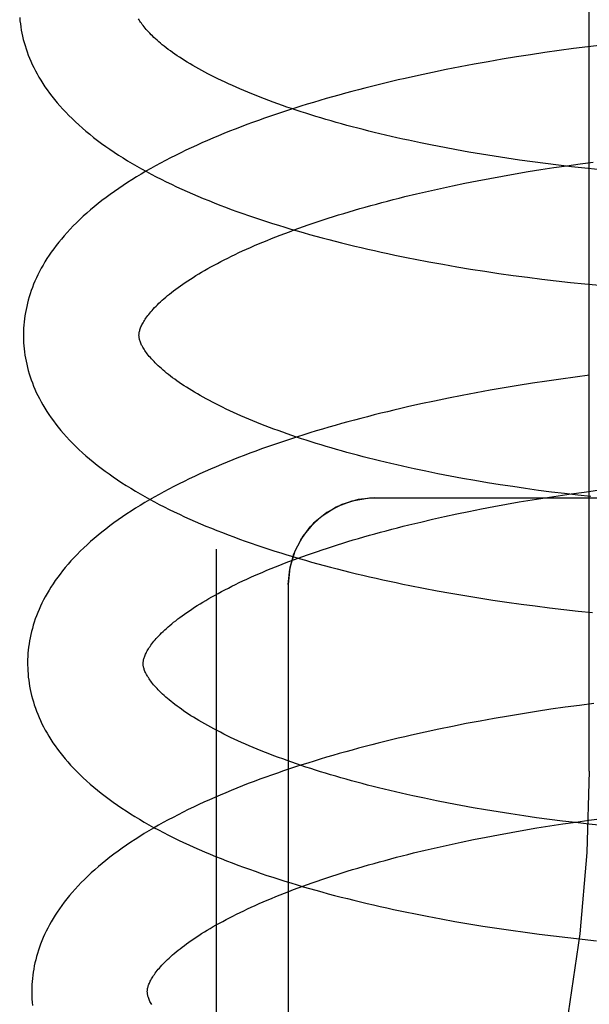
# Model space of a CAD drawing. Header units: inches. Extents: x 0 to 218, y 0 to 141.
# Tile 65 of 114: x 121.1029 to 121.2015, y 51.1309 to 51.3013. Entities that reach past the tile are written whole.
import ezdxf

# ---------------------------------------------------------------- set-up
doc = ezdxf.new("R2010")
doc.units = ezdxf.units.IN
doc.header["$LTSCALE"] = 11.987179
doc.header["$MEASUREMENT"] = 0
doc.linetypes.add('HIDDEN', pattern=[0.2, 0.1, -0.1])
doc.layers.add('DEFAULT_2', color=8, linetype='HIDDEN')

msp = doc.modelspace()

# ---------------------------------------------------------------- linework, layer by layer
at = {"layer": 'DEFAULT_2', "color": 8, "linetype": 'HIDDEN'}
for p, q in [((121.20141, 51.17129), (121.20141, 51.73379)), ((121.19874, 51.29631), (121.19625, 51.29598)), ((121.20122, 51.29663), (121.19874, 51.29631)), ((121.20371, 51.29693), (121.20122, 51.29663)), ((121.18639, 51.29447), (121.18394, 51.29405)), ((121.18884, 51.29487), (121.18639, 51.29447)), ((121.1913, 51.29526), (121.18884, 51.29487)), ((121.19377, 51.29563), (121.1913, 51.29526)), ((121.19625, 51.29598), (121.19377, 51.29563)), ((121.17669, 51.29269), (121.1743, 51.2922)), ((121.17909, 51.29316), (121.17669, 51.29269)), ((121.18151, 51.29361), (121.17909, 51.29316)), ((121.18394, 51.29405), (121.18151, 51.29361)), ((121.17193, 51.29169), (121.16958, 51.29117)), ((121.1743, 51.2922), (121.17193, 51.29169)), ((121.17429, 51.2796), (121.17222, 51.28002)), ((121.17639, 51.27919), (121.17429, 51.2796)), ((121.1785, 51.2788), (121.17639, 51.27919)), ((121.18064, 51.27842), (121.1785, 51.2788)), ((121.18281, 51.27805), (121.18064, 51.27842)), ((121.18499, 51.27769), (121.18281, 51.27805)), ((121.18719, 51.27736), (121.18499, 51.27769)), ((121.1894, 51.27703), (121.18719, 51.27736)), ((121.19163, 51.27672), (121.1894, 51.27703)), ((121.19388, 51.27642), (121.19163, 51.27672)), ((121.19309, 51.27539), (121.19534, 51.27573)), ((121.19613, 51.27614), (121.19388, 51.27642)), ((121.19534, 51.27573), (121.1976, 51.27606)), ((121.1984, 51.27587), (121.19613, 51.27614)), ((121.1976, 51.27606), (121.19987, 51.27638)), ((121.20067, 51.27562), (121.1984, 51.27587)), ((121.19987, 51.27638), (121.20215, 51.27668)), ((121.20295, 51.27539), (121.20067, 51.27562)), ((121.18424, 51.27387), (121.18643, 51.27427)), ((121.18643, 51.27427), (121.18864, 51.27466)), ((121.18864, 51.27466), (121.19086, 51.27503)), ((121.19086, 51.27503), (121.19309, 51.27539)), ((121.17569, 51.27213), (121.17779, 51.27259)), ((121.17779, 51.27259), (121.17992, 51.27303)), ((121.17992, 51.27303), (121.18207, 51.27345)), ((121.18207, 51.27345), (121.18424, 51.27387)), ((121.16954, 51.2707), (121.17156, 51.27119)), ((121.17156, 51.27119), (121.17361, 51.27167)), ((121.17361, 51.27167), (121.17569, 51.27213)), ((121.1737, 51.25943), (121.1761, 51.259)), ((121.1761, 51.259), (121.17851, 51.25858)), ((121.17851, 51.25858), (121.18093, 51.25818)), ((121.18093, 51.25818), (121.18337, 51.25779)), ((121.18337, 51.25779), (121.18582, 51.25743)), ((121.18582, 51.25743), (121.18829, 51.25708)), ((121.18829, 51.25708), (121.19076, 51.25675)), ((121.19076, 51.25675), (121.19324, 51.25644)), ((121.19324, 51.25644), (121.19572, 51.25614)), ((121.19572, 51.25614), (121.19822, 51.25586)), ((121.19822, 51.25586), (121.20071, 51.2556)), ((121.20071, 51.2556), (121.20321, 51.25536)), ((121.19163, 51.23841), (121.18917, 51.23802)), ((121.19409, 51.23878), (121.19163, 51.23841)), ((121.19656, 51.23913), (121.19409, 51.23878)), ((121.19903, 51.23947), (121.19656, 51.23913)), ((121.20151, 51.23979), (121.19903, 51.23947)), ((121.18187, 51.23676), (121.17946, 51.2363)), ((121.18429, 51.2372), (121.18187, 51.23676)), ((121.18673, 51.23762), (121.18429, 51.2372)), ((121.18917, 51.23802), (121.18673, 51.23762)), ((121.17233, 51.23483), (121.16999, 51.23431)), ((121.17469, 51.23534), (121.17233, 51.23483)), ((121.17707, 51.23583), (121.17469, 51.23534)), ((121.17946, 51.2363), (121.17707, 51.23583)), ((121.17527, 51.22276), (121.17319, 51.22318)), ((121.17737, 51.22235), (121.17527, 51.22276)), ((121.1795, 51.22196), (121.17737, 51.22235)), ((121.18165, 51.22158), (121.1795, 51.22196)), ((121.18382, 51.22121), (121.18165, 51.22158)), ((121.18601, 51.22086), (121.18382, 51.22121)), ((121.18821, 51.22052), (121.18601, 51.22086)), ((121.19044, 51.22019), (121.18821, 51.22052)), ((121.19268, 51.21988), (121.19044, 51.22019)), ((121.19493, 51.21959), (121.19268, 51.21988)), ((121.19719, 51.21931), (121.19493, 51.21959)), ((121.19832, 51.21927), (121.20059, 51.21959)), ((121.20059, 51.21959), (121.20287, 51.21989)), ((121.16437, 51.2186), (121.38437, 51.2186)), ((121.18715, 51.21748), (121.18935, 51.21787)), ((121.18935, 51.21787), (121.19158, 51.21824)), ((121.19158, 51.21824), (121.19381, 51.2186)), ((121.19381, 51.2186), (121.19606, 51.21894)), ((121.19606, 51.21894), (121.19832, 51.21927)), ((121.19946, 51.21904), (121.19719, 51.21931)), ((121.20174, 51.21879), (121.19946, 51.21904)), ((121.17851, 51.21579), (121.18064, 51.21623)), ((121.18064, 51.21623), (121.18279, 51.21666)), ((121.18279, 51.21666), (121.18496, 51.21708)), ((121.18496, 51.21708), (121.18715, 51.21748)), ((121.17025, 51.21391), (121.17228, 51.2144)), ((121.17228, 51.2144), (121.17433, 51.21487)), ((121.17433, 51.21487), (121.17641, 51.21534)), ((121.17641, 51.21534), (121.17851, 51.21579)), ((121.13687, 51.20971), (121.13687, 51.02038)), ((121.14937, 51.2036), (121.14937, 51.0307)), ((121.17274, 51.20296), (121.17511, 51.20252)), ((121.17511, 51.20252), (121.1775, 51.20209)), ((121.1775, 51.20209), (121.17991, 51.20167)), ((121.17991, 51.20167), (121.18233, 51.20128)), ((121.18233, 51.20128), (121.18476, 51.2009)), ((121.18476, 51.2009), (121.1872, 51.20054)), ((121.1872, 51.20054), (121.18966, 51.2002)), ((121.18966, 51.2002), (121.19212, 51.19988)), ((121.19212, 51.19988), (121.19459, 51.19957)), ((121.19459, 51.19957), (121.19707, 51.19928)), ((121.19707, 51.19928), (121.19955, 51.199)), ((121.19955, 51.199), (121.20204, 51.19875)), ((121.19481, 51.18199), (121.19235, 51.18162)), ((121.19728, 51.18234), (121.19481, 51.18199)), ((121.19976, 51.18268), (121.19728, 51.18234)), ((121.20224, 51.183), (121.19976, 51.18268)), ((121.18501, 51.1804), (121.18259, 51.17997)), ((121.18745, 51.18083), (121.18501, 51.1804)), ((121.18989, 51.18123), (121.18745, 51.18083)), ((121.19235, 51.18162), (121.18989, 51.18123)), ((121.17541, 51.17855), (121.17305, 51.17804)), ((121.17779, 51.17904), (121.17541, 51.17855)), ((121.18018, 51.17951), (121.17779, 51.17904)), ((121.18259, 51.17997), (121.18018, 51.17951)), ((121.17305, 51.17804), (121.1707, 51.17752)), ((121.17502, 51.16616), (121.17295, 51.16659)), ((121.17711, 51.16575), (121.17502, 51.16616)), ((121.17922, 51.16535), (121.17711, 51.16575)), ((121.18136, 51.16496), (121.17922, 51.16535)), ((121.18351, 51.16459), (121.18136, 51.16496)), ((121.18569, 51.16423), (121.18351, 51.16459)), ((121.18789, 51.16389), (121.18569, 51.16423)), ((121.19011, 51.16355), (121.18789, 51.16389)), ((121.19234, 51.16324), (121.19011, 51.16355)), ((121.19458, 51.16294), (121.19234, 51.16324)), ((121.19015, 51.16109), (121.19237, 51.16146)), ((121.19237, 51.16146), (121.19461, 51.16182)), ((121.19684, 51.16265), (121.19458, 51.16294)), ((121.19461, 51.16182), (121.19686, 51.16216)), ((121.1991, 51.16238), (121.19684, 51.16265)), ((121.19686, 51.16216), (121.19912, 51.16249)), ((121.20138, 51.16212), (121.1991, 51.16238)), ((121.19912, 51.16249), (121.20139, 51.16281)), ((121.20366, 51.16188), (121.20138, 51.16212)), ((121.20139, 51.16281), (121.20366, 51.16311)), ((121.18144, 51.15946), (121.18359, 51.15989)), ((121.18359, 51.15989), (121.18576, 51.1603)), ((121.18576, 51.1603), (121.18795, 51.1607)), ((121.18795, 51.1607), (121.19015, 51.16109)), ((121.17308, 51.15762), (121.17513, 51.1581)), ((121.17513, 51.1581), (121.17721, 51.15857)), ((121.17721, 51.15857), (121.17931, 51.15902)), ((121.17931, 51.15902), (121.18144, 51.15946)), ((121.17105, 51.15713), (121.17308, 51.15762)), ((121.17343, 51.14618), (121.17581, 51.14573)), ((121.17581, 51.14573), (121.1782, 51.1453)), ((121.1782, 51.1453), (121.1806, 51.14489)), ((121.1806, 51.14489), (121.18302, 51.14449)), ((121.18302, 51.14449), (121.18545, 51.14412)), ((121.18545, 51.14412), (121.18789, 51.14376)), ((121.18789, 51.14376), (121.19035, 51.14341)), ((121.19035, 51.14341), (121.19281, 51.14309)), ((121.19281, 51.14309), (121.19528, 51.14278)), ((121.19528, 51.14278), (121.19776, 51.14249)), ((121.19776, 51.14249), (121.20024, 51.14222)), ((121.20024, 51.14222), (121.20272, 51.14196))]:
    msp.add_line(p, q, dxfattribs=at)
for points in [[(121.10289, 51.30168), (121.10294, 51.30114), (121.103, 51.30061), (121.10308, 51.30007), (121.10317, 51.29953), (121.10327, 51.29899), (121.10338, 51.29845), (121.10351, 51.29792), (121.10366, 51.29738), (121.10381, 51.29684), (121.10399, 51.2963), (121.10417, 51.29575), (121.10437, 51.29521), (121.10459, 51.29467), (121.10482, 51.29413), (121.10506, 51.29358), (121.10533, 51.29304), (121.1056, 51.29249), (121.1059, 51.29194), (121.10621, 51.29139), (121.10654, 51.29084), (121.10689, 51.29029), (121.10725, 51.28973), (121.10763, 51.28918), (121.10804, 51.28863), (121.10846, 51.28807), (121.1089, 51.28752), (121.10935, 51.28696), (121.10983, 51.28641), (121.11033, 51.28585), (121.11085, 51.2853), (121.11139, 51.28475), (121.11194, 51.2842), (121.11252, 51.28365), (121.11312, 51.2831), (121.11373, 51.28256), (121.11436, 51.28202), (121.11501, 51.28149), (121.11568, 51.28096), (121.11636, 51.28043), (121.11706, 51.27991), (121.11778, 51.2794), (121.11851, 51.27889), (121.11925, 51.27839), (121.12001, 51.27789), (121.12078, 51.2774), (121.12156, 51.27692), (121.12235, 51.27644), (121.12316, 51.27597), (121.12398, 51.27551), (121.12481, 51.27505), (121.12565, 51.2746), (121.12651, 51.27415), (121.12737, 51.27371), (121.12825, 51.27328), (121.12913, 51.27285), (121.13003, 51.27242), (121.13093, 51.27201), (121.13185, 51.2716), (121.13277, 51.27119), (121.1337, 51.27079), (121.13465, 51.2704), (121.1356, 51.27001), (121.13656, 51.26962), (121.13753, 51.26924), (121.13851, 51.26887), (121.1395, 51.2685), (121.14049, 51.26814), (121.1415, 51.26778), (121.14251, 51.26743), (121.14353, 51.26708), (121.14456, 51.26674), (121.14559, 51.2664), (121.14664, 51.26606), (121.14769, 51.26574), (121.14875, 51.26541), (121.14981, 51.26509), (121.15089, 51.26478), (121.15197, 51.26447), (121.15306, 51.26416), (121.15415, 51.26386), (121.15526, 51.26356), (121.15636, 51.26327), (121.15748, 51.26299), (121.1586, 51.2627), (121.15973, 51.26242), (121.16086, 51.26215), (121.162, 51.26188), (121.16315, 51.26162), (121.1643, 51.26136), (121.16546, 51.2611), (121.16662, 51.26085), (121.16779, 51.2606), (121.16896, 51.26036), (121.17014, 51.26012), (121.17132, 51.25989), (121.1737, 51.25943)], [(121.17222, 51.28002), (121.17018, 51.28045), (121.16917, 51.28067), (121.16817, 51.2809), (121.16718, 51.28112), (121.16619, 51.28135), (121.16521, 51.28159), (121.16424, 51.28182), (121.16328, 51.28206), (121.16232, 51.2823), (121.16138, 51.28255), (121.16044, 51.28279), (121.15951, 51.28304), (121.15859, 51.28329), (121.15768, 51.28355), (121.15678, 51.28381), (121.15589, 51.28406), (121.15501, 51.28433), (121.15414, 51.28459), (121.15328, 51.28486), (121.15243, 51.28512), (121.15159, 51.28539), (121.15076, 51.28567), (121.14994, 51.28594), (121.14913, 51.28621), (121.14834, 51.28649), (121.14755, 51.28677), (121.14678, 51.28705), (121.14601, 51.28733), (121.14526, 51.28761), (121.14453, 51.2879), (121.1438, 51.28818), (121.14308, 51.28847), (121.14238, 51.28876), (121.14169, 51.28905), (121.14101, 51.28933), (121.14035, 51.28962), (121.13969, 51.28991), (121.13905, 51.2902), (121.13842, 51.2905), (121.13781, 51.29079), (121.1372, 51.29108), (121.13661, 51.29137), (121.13604, 51.29166), (121.13547, 51.29195), (121.13492, 51.29224), (121.13438, 51.29253), (121.13386, 51.29282), (121.13335, 51.29311), (121.13285, 51.2934), (121.13236, 51.29368), (121.13189, 51.29397), (121.13143, 51.29425), (121.13099, 51.29453), (121.13056, 51.29481), (121.13014, 51.29509), (121.12973, 51.29537), (121.12934, 51.29564), (121.12896, 51.29592), (121.1286, 51.29619), (121.12824, 51.29646), (121.1279, 51.29672), (121.12757, 51.29698), (121.12726, 51.29724), (121.12695, 51.2975), (121.12666, 51.29776), (121.12638, 51.29801), (121.12612, 51.29825), (121.12586, 51.2985), (121.12562, 51.29873), (121.12539, 51.29897), (121.12517, 51.2992), (121.12497, 51.29943), (121.12477, 51.29965), (121.12458, 51.29987), (121.12441, 51.30008), (121.12424, 51.3003), (121.12409, 51.3005), (121.12394, 51.3007), (121.12381, 51.3009), (121.12368, 51.30109), (121.12357, 51.30128), (121.12346, 51.30147)], [(121.16958, 51.29117), (121.16841, 51.2909), (121.16724, 51.29063), (121.16609, 51.29035), (121.16493, 51.29007), (121.16378, 51.28979), (121.16264, 51.2895), (121.1615, 51.2892), (121.16037, 51.2889), (121.15925, 51.2886), (121.15813, 51.28829), (121.15702, 51.28798), (121.15591, 51.28767), (121.15481, 51.28735), (121.15372, 51.28702), (121.15264, 51.28669), (121.15156, 51.28636), (121.15049, 51.28602), (121.14942, 51.28568), (121.14837, 51.28534), (121.14732, 51.28498), (121.14628, 51.28463), (121.14525, 51.28427), (121.14422, 51.2839), (121.1432, 51.28353), (121.14219, 51.28316), (121.14119, 51.28278), (121.1402, 51.2824), (121.13922, 51.28201), (121.13824, 51.28162), (121.13727, 51.28122), (121.13632, 51.28082), (121.13537, 51.28041), (121.13443, 51.27999), (121.1335, 51.27958), (121.13258, 51.27915), (121.13166, 51.27872), (121.13076, 51.27829), (121.12987, 51.27785), (121.12899, 51.2774), (121.12812, 51.27695), (121.12726, 51.2765), (121.12641, 51.27604), (121.12557, 51.27557), (121.12474, 51.27509), (121.12392, 51.27462), (121.12312, 51.27413), (121.12232, 51.27364), (121.12154, 51.27314), (121.12077, 51.27264), (121.12002, 51.27213), (121.11927, 51.27161), (121.11854, 51.27109), (121.11783, 51.27056), (121.11713, 51.27003), (121.11644, 51.26949), (121.11578, 51.26895), (121.11513, 51.26841), (121.11449, 51.26786), (121.11388, 51.2673), (121.11328, 51.26675), (121.1127, 51.26619), (121.11214, 51.26563), (121.1116, 51.26507), (121.11108, 51.2645), (121.11058, 51.26394), (121.1101, 51.26337), (121.10964, 51.26281), (121.10919, 51.26224), (121.10877, 51.26167), (121.10836, 51.26111), (121.10798, 51.26055), (121.10761, 51.25998), (121.10726, 51.25942), (121.10693, 51.25886), (121.10662, 51.2583), (121.10632, 51.25775), (121.10604, 51.25719), (121.10578, 51.25664), (121.10553, 51.25609), (121.1053, 51.25554), (121.10508, 51.25499), (121.10488, 51.25444), (121.1047, 51.25389), (121.10452, 51.25335), (121.10437, 51.2528), (121.10422, 51.25226), (121.1041, 51.25172), (121.10398, 51.25118), (121.10388, 51.25064), (121.10379, 51.2501), (121.10371, 51.24956), (121.10365, 51.24902), (121.1036, 51.24848), (121.10357, 51.24794), (121.10354, 51.24741), (121.10353, 51.24687), (121.10353, 51.24642)], [(121.12353, 51.24668), (121.12353, 51.24678), (121.12354, 51.2469), (121.12355, 51.24701), (121.12357, 51.24713), (121.12359, 51.24726), (121.12362, 51.24739), (121.12365, 51.24753), (121.12369, 51.24768), (121.12375, 51.24783), (121.1238, 51.24799), (121.12387, 51.24816), (121.12395, 51.24833), (121.12404, 51.24851), (121.12413, 51.24869), (121.12423, 51.24888), (121.12435, 51.24908), (121.12447, 51.24927), (121.1246, 51.24948), (121.12474, 51.24968), (121.12489, 51.24989), (121.12505, 51.25011), (121.12522, 51.25033), (121.1254, 51.25055), (121.12559, 51.25078), (121.1258, 51.25102), (121.12601, 51.25125), (121.12624, 51.2515), (121.12648, 51.25174), (121.12673, 51.25199), (121.12699, 51.25225), (121.12726, 51.25251), (121.12755, 51.25277), (121.12784, 51.25303), (121.12815, 51.2533), (121.12848, 51.25357), (121.12881, 51.25385), (121.12916, 51.25413), (121.12952, 51.25441), (121.1299, 51.25469), (121.13029, 51.25498), (121.13069, 51.25526), (121.1311, 51.25556), (121.13153, 51.25585), (121.13197, 51.25614), (121.13242, 51.25644), (121.13289, 51.25674), (121.13337, 51.25703), (121.13386, 51.25733), (121.13437, 51.25764), (121.13489, 51.25794), (121.13542, 51.25824), (121.13597, 51.25855), (121.13653, 51.25885), (121.1371, 51.25916), (121.13769, 51.25947), (121.13829, 51.25978), (121.1389, 51.26008), (121.13952, 51.26039), (121.14016, 51.2607), (121.14081, 51.26101), (121.14147, 51.26131), (121.14214, 51.26162), (121.14283, 51.26193), (121.14353, 51.26223), (121.14424, 51.26254), (121.14496, 51.26284), (121.1457, 51.26314), (121.14645, 51.26345), (121.1472, 51.26375), (121.14798, 51.26405), (121.14876, 51.26435), (121.14955, 51.26464), (121.15036, 51.26494), (121.15117, 51.26524), (121.152, 51.26553), (121.15283, 51.26582), (121.15368, 51.26611), (121.15454, 51.2664), (121.15541, 51.26668), (121.15629, 51.26697), (121.15717, 51.26725), (121.15807, 51.26753), (121.15898, 51.26781), (121.15989, 51.26808), (121.16082, 51.26835), (121.16175, 51.26863), (121.1627, 51.26889), (121.16365, 51.26916), (121.16461, 51.26942), (121.16558, 51.26968), (121.16656, 51.26994), (121.16754, 51.2702), (121.16854, 51.27045), (121.16954, 51.2707)], [(121.17319, 51.22318), (121.17115, 51.22361), (121.17013, 51.22383), (121.16913, 51.22405), (121.16813, 51.22428), (121.16714, 51.22451), (121.16615, 51.22474), (121.16518, 51.22498), (121.16421, 51.22522), (121.16325, 51.22546), (121.1623, 51.2257), (121.16136, 51.22595), (121.16043, 51.2262), (121.1595, 51.22645), (121.15859, 51.22671), (121.15769, 51.22696), (121.15679, 51.22722), (121.15591, 51.22748), (121.15503, 51.22775), (121.15417, 51.22801), (121.15331, 51.22828), (121.15247, 51.22855), (121.15164, 51.22882), (121.15081, 51.2291), (121.15, 51.22937), (121.1492, 51.22965), (121.14841, 51.22993), (121.14763, 51.23021), (121.14687, 51.23049), (121.14611, 51.23078), (121.14537, 51.23106), (121.14464, 51.23135), (121.14392, 51.23163), (121.14321, 51.23192), (121.14252, 51.23221), (121.14184, 51.2325), (121.14117, 51.23279), (121.14051, 51.23308), (121.13987, 51.23337), (121.13924, 51.23366), (121.13862, 51.23395), (121.13801, 51.23425), (121.13742, 51.23454), (121.13683, 51.23483), (121.13627, 51.23512), (121.13571, 51.23541), (121.13517, 51.2357), (121.13464, 51.23599), (121.13413, 51.23628), (121.13363, 51.23657), (121.13314, 51.23686), (121.13267, 51.23714), (121.13221, 51.23743), (121.13176, 51.23771), (121.13133, 51.23799), (121.13091, 51.23827), (121.1305, 51.23855), (121.1301, 51.23882), (121.12972, 51.2391), (121.12935, 51.23937), (121.12899, 51.23964), (121.12865, 51.23991), (121.12832, 51.24017), (121.12801, 51.24043), (121.1277, 51.24069), (121.12741, 51.24094), (121.12713, 51.24119), (121.12686, 51.24144), (121.12661, 51.24168), (121.12636, 51.24192), (121.12613, 51.24216), (121.12591, 51.24239), (121.1257, 51.24262), (121.1255, 51.24285), (121.12531, 51.24307), (121.12514, 51.24328), (121.12497, 51.24349), (121.12482, 51.2437), (121.12467, 51.2439), (121.12454, 51.2441), (121.12441, 51.2443), (121.12429, 51.24449), (121.12418, 51.24467), (121.12408, 51.24486), (121.12399, 51.24503), (121.12391, 51.2452), (121.12384, 51.24537), (121.12378, 51.24553), (121.12372, 51.24568), (121.12367, 51.24582), (121.12364, 51.24596), (121.1236, 51.24609), (121.12358, 51.24622), (121.12356, 51.24634), (121.12355, 51.24646), (121.12354, 51.24657), (121.12353, 51.24668)], [(121.10353, 51.24642), (121.10355, 51.24597), (121.10357, 51.24543), (121.10361, 51.2449), (121.10366, 51.24436), (121.10372, 51.24383), (121.10379, 51.24329), (121.10388, 51.24276), (121.10398, 51.24222), (121.1041, 51.24169), (121.10423, 51.24115), (121.10437, 51.24061), (121.10453, 51.24007), (121.1047, 51.23954), (121.10488, 51.239), (121.10508, 51.23846), (121.10529, 51.23792), (121.10552, 51.23738), (121.10576, 51.23683), (121.10602, 51.23629), (121.1063, 51.23575), (121.10659, 51.2352), (121.1069, 51.23465), (121.10723, 51.2341), (121.10757, 51.23355), (121.10793, 51.233), (121.10831, 51.23245), (121.10871, 51.2319), (121.10912, 51.23135), (121.10956, 51.23079), (121.11002, 51.23024), (121.11049, 51.22969), (121.11098, 51.22914), (121.1115, 51.22858), (121.11203, 51.22803), (121.11258, 51.22749), (121.11315, 51.22694), (121.11374, 51.2264), (121.11435, 51.22586), (121.11498, 51.22532), (121.11562, 51.22479), (121.11628, 51.22426), (121.11696, 51.22374), (121.11765, 51.22322), (121.11836, 51.22271), (121.11908, 51.2222), (121.11982, 51.2217), (121.12057, 51.2212), (121.12133, 51.22071), (121.12211, 51.22023), (121.1229, 51.21975), (121.12371, 51.21928), (121.12452, 51.21882), (121.12535, 51.21836), (121.12619, 51.21791), (121.12703, 51.21746), (121.12789, 51.21702), (121.12876, 51.21659), (121.12964, 51.21616), (121.13052, 51.21574), (121.13142, 51.21532), (121.13233, 51.21491), (121.13325, 51.2145), (121.13418, 51.2141), (121.13511, 51.21371), (121.13606, 51.21332), (121.13701, 51.21294), (121.13798, 51.21256), (121.13895, 51.21219), (121.13993, 51.21182), (121.14092, 51.21145), (121.14192, 51.2111), (121.14292, 51.21074), (121.14394, 51.21039), (121.14496, 51.21005), (121.14599, 51.20971), (121.14702, 51.20938), (121.14807, 51.20905), (121.14912, 51.20873), (121.15018, 51.20841), (121.15125, 51.20809), (121.15232, 51.20778), (121.1534, 51.20747), (121.15449, 51.20717), (121.15559, 51.20688), (121.15669, 51.20658), (121.1578, 51.2063), (121.15891, 51.20601), (121.16003, 51.20573), (121.16116, 51.20546), (121.16229, 51.20519), (121.16343, 51.20493), (121.16458, 51.20466), (121.16573, 51.20441), (121.16688, 51.20416), (121.16804, 51.20391), (121.16921, 51.20367), (121.17038, 51.20343), (121.17274, 51.20296)], [(121.16999, 51.23431), (121.16882, 51.23404), (121.16766, 51.23377), (121.16651, 51.23349), (121.16536, 51.23321), (121.16422, 51.23292), (121.16308, 51.23263), (121.16195, 51.23234), (121.16082, 51.23204), (121.1597, 51.23174), (121.15859, 51.23143), (121.15748, 51.23112), (121.15638, 51.2308), (121.15529, 51.23048), (121.1542, 51.23016), (121.15312, 51.22983), (121.15204, 51.2295), (121.15098, 51.22916), (121.14992, 51.22882), (121.14887, 51.22847), (121.14782, 51.22812), (121.14679, 51.22776), (121.14576, 51.2274), (121.14474, 51.22704), (121.14373, 51.22667), (121.14272, 51.2263), (121.14173, 51.22592), (121.14074, 51.22554), (121.13976, 51.22515), (121.13879, 51.22475), (121.13783, 51.22436), (121.13687, 51.22395), (121.13593, 51.22355), (121.13499, 51.22313), (121.13407, 51.22272), (121.13315, 51.22229), (121.13224, 51.22186), (121.13134, 51.22143), (121.13046, 51.22099), (121.12958, 51.22055), (121.12871, 51.2201), (121.12785, 51.21964), (121.12701, 51.21918), (121.12617, 51.21871), (121.12535, 51.21824), (121.12454, 51.21776), (121.12373, 51.21728), (121.12294, 51.21679), (121.12217, 51.21629), (121.1214, 51.21579), (121.12065, 51.21528), (121.11991, 51.21476), (121.11919, 51.21424), (121.11848, 51.21372), (121.11778, 51.21319), (121.1171, 51.21265), (121.11644, 51.21211), (121.11579, 51.21157), (121.11516, 51.21102), (121.11455, 51.21047), (121.11396, 51.20991), (121.11338, 51.20935), (121.11282, 51.20879), (121.11228, 51.20823), (121.11176, 51.20766), (121.11126, 51.2071), (121.11078, 51.20653), (121.11032, 51.20597), (121.10988, 51.2054), (121.10946, 51.20484), (121.10905, 51.20427), (121.10867, 51.20371), (121.1083, 51.20315), (121.10796, 51.20259), (121.10763, 51.20203), (121.10732, 51.20147), (121.10702, 51.20092), (121.10674, 51.20037), (121.10648, 51.19982), (121.10624, 51.19927), (121.10601, 51.19872), (121.10579, 51.19817), (121.10559, 51.19762), (121.10541, 51.19708), (121.10524, 51.19654), (121.10508, 51.19599), (121.10494, 51.19545), (121.10481, 51.19491), (121.1047, 51.19437), (121.1046, 51.19383), (121.10451, 51.1933), (121.10443, 51.19276), (121.10437, 51.19222), (121.10432, 51.19168), (121.10429, 51.19115), (121.10426, 51.19061), (121.10425, 51.19008), (121.10426, 51.18963)], [(121.14937, 51.2036), (121.14961, 51.20626), (121.15034, 51.20889), (121.15152, 51.21134), (121.15316, 51.21356), (121.15522, 51.21548), (121.15766, 51.21702), (121.16044, 51.21807), (121.16341, 51.21857), (121.16437, 51.2186)], [(121.16437, 51.2186), (121.16144, 51.21831), (121.15862, 51.21745), (121.15603, 51.21607), (121.15376, 51.2142), (121.1519, 51.21193), (121.15052, 51.20934), (121.14966, 51.20653), (121.14937, 51.2036)], [(121.12425, 51.18988), (121.12425, 51.18999), (121.12426, 51.1901), (121.12427, 51.19022), (121.12429, 51.19034), (121.12431, 51.19047), (121.12434, 51.1906), (121.12437, 51.19074), (121.12442, 51.19088), (121.12447, 51.19104), (121.12453, 51.1912), (121.12459, 51.19136), (121.12467, 51.19154), (121.12476, 51.19172), (121.12485, 51.1919), (121.12496, 51.19209), (121.12507, 51.19229), (121.12519, 51.19248), (121.12532, 51.19269), (121.12546, 51.19289), (121.12561, 51.1931), (121.12577, 51.19332), (121.12594, 51.19354), (121.12612, 51.19376), (121.12631, 51.19399), (121.12652, 51.19422), (121.12673, 51.19446), (121.12696, 51.19471), (121.1272, 51.19495), (121.12745, 51.1952), (121.12771, 51.19546), (121.12798, 51.19572), (121.12827, 51.19598), (121.12856, 51.19624), (121.12887, 51.19651), (121.1292, 51.19678), (121.12953, 51.19706), (121.12988, 51.19733), (121.13024, 51.19762), (121.13062, 51.1979), (121.13101, 51.19819), (121.13141, 51.19847), (121.13182, 51.19876), (121.13225, 51.19906), (121.13269, 51.19935), (121.13314, 51.19965), (121.13361, 51.19994), (121.13409, 51.20024), (121.13458, 51.20054), (121.13509, 51.20084), (121.13561, 51.20115), (121.13614, 51.20145), (121.13669, 51.20176), (121.13725, 51.20206), (121.13782, 51.20237), (121.13841, 51.20268), (121.13901, 51.20298), (121.13962, 51.20329), (121.14024, 51.2036), (121.14088, 51.20391), (121.14153, 51.20421), (121.14219, 51.20452), (121.14286, 51.20483), (121.14355, 51.20513), (121.14425, 51.20544), (121.14496, 51.20574), (121.14568, 51.20605), (121.14642, 51.20635), (121.14717, 51.20665), (121.14792, 51.20696), (121.14869, 51.20726), (121.14948, 51.20755), (121.15027, 51.20785), (121.15107, 51.20815), (121.15189, 51.20844), (121.15272, 51.20874), (121.15355, 51.20903), (121.1544, 51.20932), (121.15526, 51.20961), (121.15613, 51.20989), (121.157, 51.21018), (121.15789, 51.21046), (121.15879, 51.21074), (121.1597, 51.21101), (121.16061, 51.21129), (121.16154, 51.21156), (121.16247, 51.21183), (121.16342, 51.2121), (121.16437, 51.21237), (121.16533, 51.21263), (121.1663, 51.21289), (121.16728, 51.21315), (121.16826, 51.2134), (121.16925, 51.21366), (121.17025, 51.21391)], [(121.10426, 51.18963), (121.10427, 51.18918), (121.10429, 51.18864), (121.10433, 51.18811), (121.10438, 51.18757), (121.10444, 51.18704), (121.10451, 51.1865), (121.1046, 51.18597), (121.1047, 51.18543), (121.10482, 51.1849), (121.10495, 51.18436), (121.10509, 51.18382), (121.10525, 51.18329), (121.10541, 51.18275), (121.1056, 51.18221), (121.1058, 51.18167), (121.10601, 51.18113), (121.10624, 51.18059), (121.10648, 51.18005), (121.10674, 51.1795), (121.10702, 51.17896), (121.10731, 51.17841), (121.10762, 51.17787), (121.10794, 51.17732), (121.10829, 51.17677), (121.10865, 51.17622), (121.10903, 51.17566), (121.10943, 51.17511), (121.10984, 51.17456), (121.11028, 51.174), (121.11073, 51.17345), (121.11121, 51.1729), (121.1117, 51.17234), (121.11222, 51.17179), (121.11275, 51.17124), (121.11331, 51.17069), (121.11388, 51.17015), (121.11447, 51.1696), (121.11508, 51.16906), (121.1157, 51.16852), (121.11635, 51.16799), (121.11701, 51.16746), (121.11768, 51.16694), (121.11838, 51.16642), (121.11908, 51.16591), (121.11981, 51.16541), (121.12054, 51.1649), (121.12129, 51.16441), (121.12206, 51.16392), (121.12284, 51.16344), (121.12363, 51.16296), (121.12443, 51.16249), (121.12524, 51.16203), (121.12607, 51.16157), (121.1269, 51.16112), (121.12775, 51.16067), (121.12861, 51.16023), (121.12947, 51.1598), (121.13035, 51.15937), (121.13124, 51.15895), (121.13214, 51.15853), (121.13305, 51.15812), (121.13396, 51.15772), (121.13489, 51.15732), (121.13583, 51.15692), (121.13677, 51.15653), (121.13773, 51.15615), (121.13869, 51.15577), (121.13966, 51.1554), (121.14064, 51.15503), (121.14163, 51.15467), (121.14263, 51.15431), (121.14363, 51.15396), (121.14465, 51.15361), (121.14567, 51.15326), (121.1467, 51.15293), (121.14773, 51.15259), (121.14878, 51.15226), (121.14983, 51.15194), (121.15089, 51.15162), (121.15195, 51.1513), (121.15303, 51.15099), (121.15411, 51.15069), (121.1552, 51.15039), (121.15629, 51.15009), (121.15739, 51.1498), (121.1585, 51.14951), (121.15962, 51.14923), (121.16074, 51.14895), (121.16186, 51.14867), (121.163, 51.1484), (121.16413, 51.14814), (121.16528, 51.14788), (121.16643, 51.14762), (121.16758, 51.14737), (121.16874, 51.14712), (121.16991, 51.14688), (121.17108, 51.14664), (121.17343, 51.14618)], [(121.17295, 51.16659), (121.17092, 51.16702), (121.16991, 51.16725), (121.16891, 51.16747), (121.16792, 51.1677), (121.16694, 51.16794), (121.16596, 51.16817), (121.165, 51.16841), (121.16404, 51.16865), (121.16309, 51.16889), (121.16215, 51.16914), (121.16122, 51.16939), (121.16029, 51.16964), (121.15938, 51.16989), (121.15847, 51.17015), (121.15758, 51.17041), (121.15669, 51.17067), (121.15582, 51.17093), (121.15495, 51.1712), (121.1541, 51.17147), (121.15326, 51.17174), (121.15242, 51.17201), (121.1516, 51.17228), (121.15079, 51.17256), (121.14998, 51.17284), (121.14919, 51.17312), (121.14842, 51.1734), (121.14765, 51.17368), (121.14689, 51.17396), (121.14615, 51.17424), (121.14542, 51.17453), (121.1447, 51.17482), (121.144, 51.1751), (121.1433, 51.17539), (121.14262, 51.17568), (121.14195, 51.17597), (121.14129, 51.17626), (121.14064, 51.17655), (121.14001, 51.17684), (121.13939, 51.17714), (121.13878, 51.17743), (121.13819, 51.17772), (121.13761, 51.17801), (121.13704, 51.1783), (121.13649, 51.17859), (121.13594, 51.17888), (121.13542, 51.17917), (121.1349, 51.17946), (121.1344, 51.17975), (121.13391, 51.18004), (121.13343, 51.18032), (121.13297, 51.18061), (121.13252, 51.18089), (121.13209, 51.18117), (121.13166, 51.18145), (121.13126, 51.18173), (121.13086, 51.18201), (121.13048, 51.18228), (121.13011, 51.18255), (121.12975, 51.18282), (121.12941, 51.18309), (121.12908, 51.18335), (121.12876, 51.18361), (121.12845, 51.18387), (121.12816, 51.18412), (121.12788, 51.18438), (121.12761, 51.18462), (121.12735, 51.18487), (121.12711, 51.18511), (121.12687, 51.18534), (121.12665, 51.18558), (121.12644, 51.1858), (121.12624, 51.18603), (121.12606, 51.18625), (121.12588, 51.18646), (121.12571, 51.18668), (121.12556, 51.18688), (121.12541, 51.18709), (121.12527, 51.18728), (121.12515, 51.18748), (121.12503, 51.18767), (121.12492, 51.18785), (121.12482, 51.18804), (121.12472, 51.18822), (121.12464, 51.18839), (121.12457, 51.18856), (121.1245, 51.18872), (121.12445, 51.18887), (121.1244, 51.18902), (121.12436, 51.18916), (121.12433, 51.18929), (121.1243, 51.18942), (121.12428, 51.18954), (121.12427, 51.18966), (121.12426, 51.18978), (121.12425, 51.18989)], [(121.1707, 51.17752), (121.16954, 51.17725), (121.16838, 51.17698), (121.16723, 51.1767), (121.16608, 51.17642), (121.16493, 51.17613), (121.1638, 51.17584), (121.16266, 51.17555), (121.16154, 51.17525), (121.16042, 51.17495), (121.1593, 51.17464), (121.1582, 51.17433), (121.1571, 51.17401), (121.156, 51.17369), (121.15491, 51.17337), (121.15383, 51.17304), (121.15276, 51.1727), (121.15169, 51.17237), (121.15064, 51.17202), (121.14958, 51.17168), (121.14854, 51.17133), (121.1475, 51.17097), (121.14648, 51.17061), (121.14546, 51.17025), (121.14444, 51.16988), (121.14344, 51.1695), (121.14244, 51.16913), (121.14145, 51.16874), (121.14047, 51.16835), (121.1395, 51.16796), (121.13854, 51.16756), (121.13759, 51.16716), (121.13664, 51.16675), (121.13571, 51.16634), (121.13478, 51.16592), (121.13386, 51.1655), (121.13296, 51.16507), (121.13206, 51.16464), (121.13117, 51.1642), (121.13029, 51.16375), (121.12943, 51.1633), (121.12857, 51.16285), (121.12772, 51.16238), (121.12689, 51.16192), (121.12606, 51.16144), (121.12525, 51.16097), (121.12445, 51.16048), (121.12366, 51.15999), (121.12288, 51.15949), (121.12212, 51.15899), (121.12137, 51.15848), (121.12063, 51.15797), (121.11991, 51.15745), (121.1192, 51.15693), (121.1185, 51.1564), (121.11782, 51.15586), (121.11716, 51.15532), (121.11651, 51.15478), (121.11588, 51.15423), (121.11527, 51.15368), (121.11467, 51.15312), (121.1141, 51.15256), (121.11354, 51.152), (121.113, 51.15144), (121.11248, 51.15088), (121.11198, 51.15031), (121.1115, 51.14975), (121.11104, 51.14918), (121.1106, 51.14861), (121.11018, 51.14805), (121.10978, 51.14749), (121.10939, 51.14692), (121.10902, 51.14636), (121.10868, 51.1458), (121.10835, 51.14524), (121.10804, 51.14468), (121.10774, 51.14413), (121.10746, 51.14358), (121.1072, 51.14303), (121.10696, 51.14248), (121.10673, 51.14193), (121.10651, 51.14138), (121.10631, 51.14083), (121.10613, 51.14029), (121.10596, 51.13975), (121.1058, 51.1392), (121.10566, 51.13866), (121.10553, 51.13812), (121.10542, 51.13758), (121.10532, 51.13704), (121.10523, 51.13651), (121.10515, 51.13597), (121.10509, 51.13543), (121.10504, 51.13489), (121.10501, 51.13436), (121.10498, 51.13382), (121.10497, 51.13328), (121.10498, 51.13284)], [(121.20141, 51.17129), (121.20102, 51.1572), (121.19983, 51.14317), (121.19783, 51.12941), (121.19498, 51.116), (121.19116, 51.10286), (121.18648, 51.09074), (121.18109, 51.08006), (121.17506, 51.07085), (121.16856, 51.06324), (121.16158, 51.05707), (121.15422, 51.05232), (121.14653, 51.04895), (121.13866, 51.04695), (121.13076, 51.04629)], [(121.12497, 51.13309), (121.12497, 51.1332), (121.12498, 51.13332), (121.12499, 51.13344), (121.12501, 51.13357), (121.12503, 51.1337), (121.12506, 51.13383), (121.1251, 51.13397), (121.12514, 51.13412), (121.1252, 51.13428), (121.12526, 51.13444), (121.12533, 51.1346), (121.1254, 51.13478), (121.12549, 51.13496), (121.12559, 51.13514), (121.12569, 51.13533), (121.1258, 51.13552), (121.12592, 51.13572), (121.12606, 51.13592), (121.1262, 51.13612), (121.12635, 51.13633), (121.12651, 51.13655), (121.12668, 51.13677), (121.12686, 51.137), (121.12706, 51.13723), (121.12726, 51.13746), (121.12748, 51.1377), (121.1277, 51.13794), (121.12794, 51.13819), (121.12819, 51.13844), (121.12846, 51.13869), (121.12873, 51.13895), (121.12902, 51.13921), (121.12932, 51.13948), (121.12963, 51.13975), (121.12995, 51.14002), (121.13029, 51.14029), (121.13064, 51.14057), (121.131, 51.14085), (121.13138, 51.14114), (121.13177, 51.14142), (121.13217, 51.14171), (121.13258, 51.142), (121.13301, 51.14229), (121.13345, 51.14259), (121.13391, 51.14288), (121.13437, 51.14318), (121.13485, 51.14348), (121.13535, 51.14378), (121.13586, 51.14408), (121.13638, 51.14439), (121.13691, 51.14469), (121.13746, 51.145), (121.13802, 51.1453), (121.1386, 51.14561), (121.13918, 51.14592), (121.13978, 51.14622), (121.14039, 51.14653), (121.14102, 51.14684), (121.14166, 51.14714), (121.14231, 51.14745), (121.14297, 51.14776), (121.14365, 51.14806), (121.14433, 51.14837), (121.14503, 51.14868), (121.14574, 51.14898), (121.14647, 51.14928), (121.1472, 51.14959), (121.14795, 51.14989), (121.14871, 51.15019), (121.14948, 51.15049), (121.15027, 51.15079), (121.15106, 51.15109), (121.15186, 51.15138), (121.15268, 51.15168), (121.15351, 51.15197), (121.15435, 51.15226), (121.15519, 51.15255), (121.15605, 51.15284), (121.15692, 51.15312), (121.1578, 51.15341), (121.15869, 51.15369), (121.15958, 51.15397), (121.16049, 51.15425), (121.16141, 51.15452), (121.16233, 51.15479), (121.16327, 51.15506), (121.16421, 51.15533), (121.16517, 51.1556), (121.16613, 51.15586), (121.1671, 51.15612), (121.16807, 51.15638), (121.16906, 51.15663), (121.17005, 51.15688), (121.17105, 51.15713)], [(121.10498, 51.13284), (121.10499, 51.13238), (121.10501, 51.13185), (121.10505, 51.13131), (121.1051, 51.13077)], [(121.12573, 51.1309), (121.12562, 51.13109), (121.12552, 51.13127), (121.12543, 51.13145), (121.12535, 51.13162), (121.12528, 51.13179), (121.12522, 51.13195), (121.12516, 51.1321), (121.12511, 51.13224), (121.12508, 51.13238), (121.12504, 51.13251), (121.12502, 51.13264), (121.125, 51.13276), (121.12499, 51.13287), (121.12498, 51.13299), (121.12497, 51.13309)]]:
    msp.add_lwpolyline(points, dxfattribs=at)

doc.saveas('drawing.dxf')
